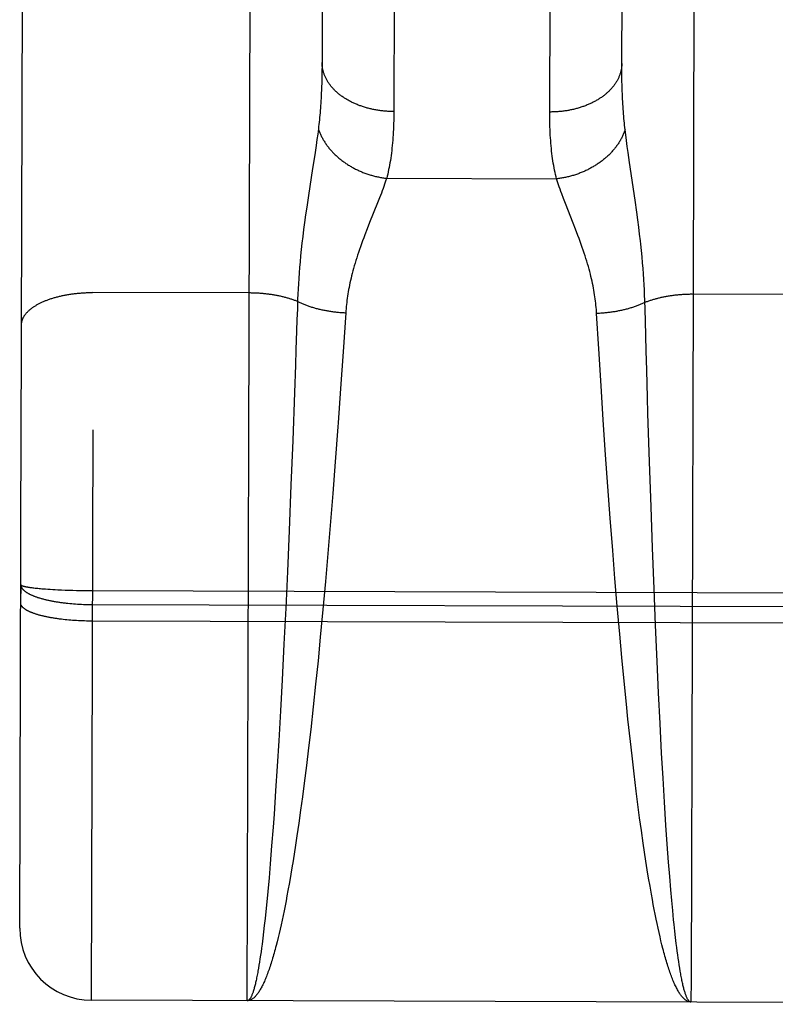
# Model space of a CAD drawing. Header units: inches. Extents: x 0 to 200, y 0 to 129.
# Tile 59 of 99: x 155.02 to 155.335, y 17.998 to 18.408. Entities that reach past the tile are written whole.
import ezdxf

# ---------------------------------------------------------------- set-up
doc = ezdxf.new("R2010")
doc.units = ezdxf.units.IN
doc.header["$LTSCALE"] = 11
doc.header["$MEASUREMENT"] = 0
doc.linetypes.add('HIDDEN', pattern=[0.2, 0.1, -0.1])
doc.layers.add('REAR_DOOR_ASSEMBLY', color=7, linetype='CONTINUOUS')

msp = doc.modelspace()

# ---------------------------------------------------------------- linework, layer by layer
at = {"layer": 'REAR_DOOR_ASSEMBLY', "color": 8, "linetype": 'HIDDEN'}
for p, q in [((155.02515, 19.75492), (155.0204, 18.1731)), ((155.05515, 19.75483), (155.05036, 18.15784)), ((155.17702, 18.71543), (155.17599, 18.37022)), ((155.24099, 18.36875), (155.24202, 18.71391)), ((155.14697, 18.69668), (155.14605, 18.38946)), ((155.27105, 18.39031), (155.27198, 18.69751)), ((155.02057, 18.23118), (155.02149, 18.53692)), ((155.30149, 18.53608), (155.30076, 18.29404)), ((155.14605, 18.38946), (155.14602, 18.38706)), ((155.27105, 18.38788), (155.27105, 18.39031)), ((155.14598, 18.38471), (155.14592, 18.38241)), ((155.14602, 18.38706), (155.14598, 18.38471)), ((155.27107, 18.3855), (155.27105, 18.38788)), ((155.27111, 18.38318), (155.27107, 18.3855)), ((155.27116, 18.3809), (155.27111, 18.38318)), ((155.27124, 18.37867), (155.27116, 18.3809)), ((155.14423, 18.36083), (155.14392, 18.35851)), ((155.14451, 18.36305), (155.14423, 18.36083)), ((155.2727, 18.36045), (155.27242, 18.36266)), ((155.273, 18.35812), (155.2727, 18.36045)), ((155.14357, 18.35606), (155.143, 18.35214)), ((155.14392, 18.35851), (155.14357, 18.35606)), ((155.27333, 18.35567), (155.273, 18.35812)), ((155.27368, 18.35309), (155.27333, 18.35567)), ((155.143, 18.35214), (155.14213, 18.34642)), ((155.27428, 18.34895), (155.27368, 18.35309)), ((155.2766, 18.33323), (155.27428, 18.34895)), ((155.14213, 18.34642), (155.14041, 18.33528)), ((155.173, 18.3424), (155.24382, 18.34219)), ((155.14041, 18.33528), (155.13968, 18.33036)), ((155.17078, 18.33621), (155.17001, 18.33422)), ((155.16918, 18.33211), (155.16589, 18.32391)), ((155.17001, 18.33422), (155.16918, 18.33211)), ((155.24758, 18.33187), (155.24676, 18.33399)), ((155.25081, 18.32366), (155.24758, 18.33187)), ((155.27729, 18.32832), (155.2766, 18.33323)), ((155.13921, 18.32714), (155.13878, 18.32402)), ((155.13968, 18.33036), (155.13921, 18.32714)), ((155.27772, 18.32515), (155.27729, 18.32832)), ((155.13878, 18.32402), (155.13838, 18.32101)), ((155.16589, 18.32391), (155.1649, 18.3214)), ((155.25179, 18.32114), (155.25081, 18.32366)), ((155.27812, 18.32209), (155.27772, 18.32515)), ((155.13838, 18.32101), (155.13801, 18.31812)), ((155.1649, 18.3214), (155.16392, 18.31887)), ((155.27849, 18.31913), (155.27812, 18.32209)), ((155.13768, 18.31534), (155.13738, 18.31268)), ((155.13801, 18.31812), (155.13768, 18.31534)), ((155.27926, 18.31226), (155.27898, 18.31492)), ((155.13738, 18.31268), (155.13711, 18.31012)), ((155.27951, 18.30969), (155.27926, 18.31226)), ((155.13687, 18.30765), (155.13666, 18.30526)), ((155.13711, 18.31012), (155.13687, 18.30765)), ((155.27973, 18.30722), (155.27951, 18.30969)), ((155.27993, 18.30483), (155.27973, 18.30722)), ((155.13648, 18.30294), (155.13631, 18.30067)), ((155.13666, 18.30526), (155.13648, 18.30294)), ((155.2801, 18.30251), (155.27993, 18.30483)), ((155.28025, 18.30024), (155.2801, 18.30251)), ((155.13617, 18.29846), (155.13606, 18.29629)), ((155.13631, 18.30067), (155.13617, 18.29846)), ((155.28038, 18.29803), (155.28025, 18.30024)), ((155.28048, 18.29586), (155.28038, 18.29803)), ((155.11576, 18.2946), (155.05034, 18.29479)), ((155.13596, 18.29416), (155.13588, 18.29207)), ((155.13606, 18.29629), (155.13596, 18.29416)), ((155.28057, 18.29373), (155.28048, 18.29586)), ((155.36576, 18.29385), (155.30036, 18.29404)), ((155.13588, 18.29207), (155.13575, 18.28801)), ((155.13575, 18.28801), (155.1356, 18.28341)), ((155.15593, 18.28636), (155.15486, 18.27012)), ((155.26143, 18.27131), (155.26054, 18.28605)), ((155.28086, 18.28298), (155.28074, 18.28757)), ((155.1356, 18.28341), (155.13545, 18.27876)), ((155.28103, 18.27676), (155.28086, 18.28298)), ((155.13545, 18.27876), (155.13518, 18.27089)), ((155.28121, 18.27045), (155.28103, 18.27676)), ((155.13518, 18.27089), (155.13496, 18.26449)), ((155.15486, 18.27012), (155.1538, 18.25472)), ((155.26239, 18.25596), (155.26143, 18.27131)), ((155.28143, 18.26244), (155.28121, 18.27045)), ((155.13496, 18.26449), (155.13456, 18.2531)), ((155.28177, 18.25101), (155.28143, 18.26244)), ((155.13456, 18.2531), (155.13382, 18.23312)), ((155.26332, 18.24171), (155.26239, 18.25596)), ((155.28197, 18.24439), (155.28177, 18.25101)), ((155.01997, 18.02992), (155.02061, 18.24287)), ((155.26431, 18.22713), (155.26332, 18.24171)), ((155.28261, 18.22422), (155.28197, 18.24439)), ((155.04988, 17.99983), (155.05059, 18.23751)), ((155.15266, 18.23883), (155.15157, 18.2242)), ((155.13382, 18.23312), (155.1331, 18.21447)), ((155.15157, 18.2242), (155.15055, 18.21101)), ((155.26524, 18.21397), (155.26431, 18.22713)), ((155.28324, 18.20547), (155.28261, 18.22422)), ((155.1331, 18.21447), (155.13233, 18.19565)), ((155.26622, 18.20069), (155.26524, 18.21397)), ((155.15055, 18.21101), (155.14947, 18.1977)), ((155.28385, 18.18835), (155.28324, 18.20547)), ((155.26725, 18.18734), (155.26622, 18.20069)), ((155.13233, 18.19565), (155.13159, 18.17856)), ((155.14947, 18.1977), (155.14849, 18.18602)), ((155.26819, 18.17566), (155.26725, 18.18734)), ((155.2845, 18.17129), (155.28385, 18.18835)), ((155.14849, 18.18602), (155.14747, 18.17435)), ((155.13159, 18.17856), (155.1309, 18.16329)), ((155.26917, 18.16402), (155.26819, 18.17566)), ((155.0204, 18.1731), (155.02038, 18.16536)), ((155.025, 18.17179), (155.02546, 18.17173)), ((155.02546, 18.17173), (155.02593, 18.17167)), ((155.02593, 18.17167), (155.02643, 18.17162)), ((155.02643, 18.17162), (155.02694, 18.17156)), ((155.02694, 18.17156), (155.02748, 18.17151)), ((155.02748, 18.17151), (155.02803, 18.17145)), ((155.02803, 18.17145), (155.0286, 18.1714)), ((155.0286, 18.1714), (155.02918, 18.17135)), ((155.02918, 18.17135), (155.02979, 18.1713)), ((155.02979, 18.1713), (155.03072, 18.17123)), ((155.03072, 18.17123), (155.03169, 18.17116)), ((155.03169, 18.17116), (155.0327, 18.1711)), ((155.0327, 18.1711), (155.03373, 18.17104)), ((155.03373, 18.17104), (155.03479, 18.17098)), ((155.03479, 18.17098), (155.03589, 18.17092)), ((155.03589, 18.17092), (155.03738, 18.17086)), ((155.03738, 18.17086), (155.03892, 18.1708)), ((155.14747, 18.17435), (155.14642, 18.16273)), ((155.28512, 18.1561), (155.2845, 18.17129)), ((155.03892, 18.1708), (155.04049, 18.17074)), ((155.04049, 18.17074), (155.04209, 18.1707)), ((155.04209, 18.1707), (155.04372, 18.17066)), ((155.04372, 18.17066), (155.04537, 18.17063)), ((155.04537, 18.17063), (155.04704, 18.1706)), ((155.04704, 18.1706), (155.04871, 18.17059)), ((155.04871, 18.17059), (155.0504, 18.17058)), ((155.0504, 18.17058), (155.61708, 18.16888)), ((155.04087, 18.1652), (155.04167, 18.16513)), ((155.04167, 18.16513), (155.04248, 18.16506)), ((155.04248, 18.16506), (155.04329, 18.165)), ((155.04329, 18.165), (155.04411, 18.16495)), ((155.04411, 18.16495), (155.04494, 18.1649)), ((155.04494, 18.1649), (155.04577, 18.16486)), ((155.04577, 18.16486), (155.0466, 18.16482)), ((155.0466, 18.16482), (155.04744, 18.1648)), ((155.04744, 18.1648), (155.04828, 18.16477)), ((155.04828, 18.16477), (155.04912, 18.16476)), ((155.04912, 18.16476), (155.04996, 18.16475)), ((155.04996, 18.16475), (155.61538, 18.16305)), ((155.1309, 18.16329), (155.13017, 18.1482)), ((155.14642, 18.16273), (155.14533, 18.1512)), ((155.27019, 18.15247), (155.26917, 18.16402)), ((155.03811, 18.15853), (155.03735, 18.15862)), ((155.03888, 18.15844), (155.03811, 18.15853)), ((155.03966, 18.15836), (155.03888, 18.15844)), ((155.04045, 18.15829), (155.03966, 18.15836)), ((155.04125, 18.15822), (155.04045, 18.15829)), ((155.04206, 18.15816), (155.04125, 18.15822)), ((155.04287, 18.1581), (155.04206, 18.15816)), ((155.04368, 18.15805), (155.04287, 18.1581)), ((155.04451, 18.158), (155.04368, 18.15805)), ((155.04533, 18.15796), (155.04451, 18.158)), ((155.04617, 18.15793), (155.04533, 18.15796)), ((155.047, 18.1579), (155.04617, 18.15793)), ((155.04784, 18.15787), (155.047, 18.1579)), ((155.04868, 18.15786), (155.04784, 18.15787)), ((155.04952, 18.15785), (155.04868, 18.15786)), ((155.05036, 18.15784), (155.04952, 18.15785)), ((155.61578, 18.15614), (155.05036, 18.15784)), ((155.28577, 18.14107), (155.28512, 18.1561)), ((155.14533, 18.1512), (155.14437, 18.14135)), ((155.27109, 18.14261), (155.27019, 18.15247)), ((155.13017, 18.1482), (155.12941, 18.13331)), ((155.27202, 18.13286), (155.27109, 18.14261)), ((155.14437, 18.14135), (155.14337, 18.13163)), ((155.28638, 18.12796), (155.28577, 18.14107)), ((155.12941, 18.13331), (155.12871, 18.12041)), ((155.14337, 18.13163), (155.14235, 18.12207)), ((155.27298, 18.12326), (155.27202, 18.13286)), ((155.28701, 18.1152), (155.28638, 18.12796)), ((155.14235, 18.12207), (155.14131, 18.11271)), ((155.27363, 18.11697), (155.27298, 18.12326)), ((155.12871, 18.12041), (155.12799, 18.1079)), ((155.27463, 18.1077), (155.27363, 18.11697)), ((155.28766, 18.10284), (155.28701, 18.1152)), ((155.14131, 18.11271), (155.14043, 18.10507)), ((155.12799, 18.1079), (155.12735, 18.09732)), ((155.27531, 18.10166), (155.27463, 18.1077)), ((155.14043, 18.10507), (155.13952, 18.0976)), ((155.27617, 18.09425), (155.27531, 18.10166)), ((155.28825, 18.09241), (155.28766, 18.10284)), ((155.12735, 18.09732), (155.12669, 18.08711)), ((155.13952, 18.0976), (155.13861, 18.09031)), ((155.27704, 18.08703), (155.27617, 18.09425)), ((155.13861, 18.09031), (155.13787, 18.08462)), ((155.28885, 18.08238), (155.28825, 18.09241)), ((155.12669, 18.08711), (155.12602, 18.07733)), ((155.13787, 18.08462), (155.13712, 18.07906)), ((155.27776, 18.0814), (155.27704, 18.08703)), ((155.27848, 18.07591), (155.27776, 18.0814)), ((155.28947, 18.07278), (155.28885, 18.08238)), ((155.12602, 18.07733), (155.12563, 18.07194)), ((155.13712, 18.07906), (155.13636, 18.07365)), ((155.13636, 18.07365), (155.13559, 18.06838)), ((155.27921, 18.07056), (155.27848, 18.07591)), ((155.29001, 18.06492), (155.28947, 18.07278)), ((155.12563, 18.07194), (155.12504, 18.06414)), ((155.13559, 18.06838), (155.13501, 18.06452)), ((155.27995, 18.06536), (155.27921, 18.07056)), ((155.12504, 18.06414), (155.12444, 18.05671)), ((155.13501, 18.06452), (155.13442, 18.06076)), ((155.28051, 18.06157), (155.27995, 18.06536)), ((155.29057, 18.05742), (155.29001, 18.06492)), ((155.28108, 18.05786), (155.28051, 18.06157)), ((155.12444, 18.05671), (155.12394, 18.05081)), ((155.28165, 18.05425), (155.28108, 18.05786)), ((155.29103, 18.05147), (155.29057, 18.05742)), ((155.13304, 18.05234), (155.13244, 18.04889)), ((155.13364, 18.05588), (155.13304, 18.05234)), ((155.28223, 18.05073), (155.28165, 18.05425)), ((155.12394, 18.05081), (155.12343, 18.04519)), ((155.13244, 18.04889), (155.13184, 18.04554)), ((155.28281, 18.04731), (155.28223, 18.05073)), ((155.29151, 18.04579), (155.29103, 18.05147)), ((155.12343, 18.04519), (155.12302, 18.0409)), ((155.13184, 18.04554), (155.13143, 18.04336)), ((155.28339, 18.04399), (155.28281, 18.04731)), ((155.28378, 18.04183), (155.28339, 18.04399)), ((155.29189, 18.04145), (155.29151, 18.04579)), ((155.12302, 18.0409), (155.1226, 18.0368)), ((155.13103, 18.04123), (155.13062, 18.03915)), ((155.13143, 18.04336), (155.13103, 18.04123)), ((155.28418, 18.03972), (155.28378, 18.04183)), ((155.28457, 18.03766), (155.28418, 18.03972)), ((155.29228, 18.0373), (155.29189, 18.04145)), ((155.1226, 18.0368), (155.12229, 18.03385)), ((155.13021, 18.03711), (155.1298, 18.03513)), ((155.13062, 18.03915), (155.13021, 18.03711)), ((155.28497, 18.03565), (155.28457, 18.03766)), ((155.28537, 18.03368), (155.28497, 18.03565)), ((155.29267, 18.03334), (155.29228, 18.0373)), ((155.12229, 18.03385), (155.12198, 18.03102)), ((155.12898, 18.0313), (155.12857, 18.02946)), ((155.12939, 18.03319), (155.12898, 18.0313)), ((155.1298, 18.03513), (155.12939, 18.03319)), ((155.28577, 18.03177), (155.28537, 18.03368)), ((155.28617, 18.0299), (155.28577, 18.03177)), ((155.29287, 18.03144), (155.29267, 18.03334)), ((155.29317, 18.02868), (155.29287, 18.03144)), ((155.12166, 18.0283), (155.12135, 18.02569)), ((155.12198, 18.03102), (155.12166, 18.0283)), ((155.12815, 18.02767), (155.12773, 18.02593)), ((155.12857, 18.02946), (155.12815, 18.02767)), ((155.28657, 18.02808), (155.28617, 18.0299)), ((155.28698, 18.02631), (155.28657, 18.02808)), ((155.29347, 18.02603), (155.29317, 18.02868)), ((155.12103, 18.0232), (155.12082, 18.0216)), ((155.12135, 18.02569), (155.12103, 18.0232)), ((155.12773, 18.02593), (155.12732, 18.02424)), ((155.28739, 18.0246), (155.28698, 18.02631)), ((155.2878, 18.02294), (155.28739, 18.0246)), ((155.29377, 18.02349), (155.29347, 18.02603)), ((155.29397, 18.02187), (155.29377, 18.02349)), ((155.1206, 18.02006), (155.12039, 18.01857)), ((155.12082, 18.0216), (155.1206, 18.02006)), ((155.28821, 18.02133), (155.2878, 18.02294)), ((155.29418, 18.0203), (155.29397, 18.02187)), ((155.29438, 18.01878), (155.29418, 18.0203)), ((155.11996, 18.01575), (155.11975, 18.01442)), ((155.12018, 18.01713), (155.11996, 18.01575)), ((155.12039, 18.01857), (155.12018, 18.01713)), ((155.29458, 18.01732), (155.29438, 18.01878)), ((155.29479, 18.01591), (155.29458, 18.01732)), ((155.295, 18.01455), (155.29479, 18.01591)), ((155.11975, 18.01442), (155.11953, 18.01315)), ((155.2952, 18.01325), (155.295, 18.01455)), ((155.29541, 18.01201), (155.2952, 18.01325)), ((155.29562, 18.01082), (155.29541, 18.01201)), ((155.61488, 17.99814), (155.04988, 17.99983))]:
    msp.add_line(p, q, dxfattribs=at)
for points in [[(155.11488, 17.99964), (155.11558, 18.233), (155.11649, 18.53663)], [(155.17599, 18.37022), (155.17557, 18.37022), (155.17515, 18.37023), (155.17473, 18.37024), (155.17431, 18.37025), (155.17389, 18.37027), (155.17347, 18.37029), (155.17305, 18.37032), (155.17263, 18.37035), (155.17222, 18.37039), (155.1718, 18.37043), (155.17138, 18.37047), (155.17097, 18.37052), (155.17055, 18.37057), (155.17014, 18.37062), (155.16973, 18.37068), (155.16932, 18.37075), (155.16891, 18.37081), (155.1685, 18.37088), (155.16809, 18.37096), (155.16769, 18.37104), (155.16729, 18.37112), (155.16688, 18.3712), (155.16649, 18.37129), (155.16609, 18.37139), (155.16569, 18.37149), (155.1653, 18.37159), (155.16491, 18.37169), (155.16452, 18.3718), (155.16413, 18.37191), (155.16374, 18.37203), (155.16336, 18.37215), (155.16298, 18.37227), (155.1626, 18.3724), (155.16223, 18.37253), (155.16186, 18.37266), (155.16149, 18.3728), (155.16112, 18.37294), (155.16076, 18.37309), (155.1604, 18.37324), (155.16004, 18.37339), (155.15969, 18.37354), (155.15934, 18.3737), (155.15899, 18.37386), (155.15864, 18.37403), (155.1583, 18.37419), (155.15797, 18.37437), (155.15763, 18.37454), (155.1573, 18.37472), (155.15697, 18.3749), (155.15665, 18.37508), (155.15633, 18.37527), (155.15602, 18.37546), (155.15571, 18.37565), (155.1554, 18.37585), (155.1551, 18.37605), (155.1548, 18.37625), (155.1545, 18.37645), (155.15421, 18.37666), (155.15393, 18.37687), (155.15364, 18.37708), (155.15337, 18.3773), (155.15309, 18.37752), (155.15282, 18.37774), (155.15256, 18.37796), (155.1523, 18.37818), (155.15205, 18.37841), (155.1518, 18.37864), (155.15155, 18.37887), (155.15131, 18.37911), (155.15108, 18.37935), (155.15084, 18.37959), (155.15062, 18.37983), (155.1504, 18.38007), (155.15018, 18.38032), (155.14997, 18.38057), (155.14977, 18.38082), (155.14957, 18.38107), (155.14937, 18.38132), (155.14918, 18.38158), (155.149, 18.38183), (155.14882, 18.38209), (155.14864, 18.38235), (155.14848, 18.38261), (155.14831, 18.38288), (155.14816, 18.38314), (155.148, 18.38341), (155.14786, 18.38368), (155.14772, 18.38395), (155.14758, 18.38422), (155.14745, 18.38449), (155.14733, 18.38476), (155.14721, 18.38504), (155.1471, 18.38531), (155.14699, 18.38559), (155.14689, 18.38587), (155.14679, 18.38615), (155.1467, 18.38643), (155.14662, 18.38671), (155.14654, 18.38699), (155.14647, 18.38727), (155.1464, 18.38755), (155.14634, 18.38783), (155.14628, 18.38812), (155.14624, 18.3884), (155.14619, 18.38869), (155.14615, 18.38897), (155.14612, 18.38926), (155.1461, 18.38954), (155.14608, 18.38983), (155.14606, 18.39011), (155.14606, 18.3904), (155.14605, 18.39068)], [(155.27105, 18.39031), (155.27105, 18.39002), (155.27104, 18.38974), (155.27102, 18.38945), (155.271, 18.38917), (155.27097, 18.38888), (155.27094, 18.3886), (155.2709, 18.38831), (155.27086, 18.38803), (155.27081, 18.38774), (155.27075, 18.38746), (155.27069, 18.38718), (155.27062, 18.3869), (155.27054, 18.38662), (155.27046, 18.38634), (155.27038, 18.38606), (155.27029, 18.38578), (155.27019, 18.3855), (155.27009, 18.38522), (155.26998, 18.38495), (155.26986, 18.38467), (155.26974, 18.3844), (155.26962, 18.38412), (155.26949, 18.38385), (155.26935, 18.38358), (155.26921, 18.38331), (155.26906, 18.38305), (155.2689, 18.38278), (155.26875, 18.38252), (155.26858, 18.38225), (155.26841, 18.38199), (155.26824, 18.38173), (155.26806, 18.38148), (155.26787, 18.38122), (155.26768, 18.38097), (155.26748, 18.38071), (155.26728, 18.38046), (155.26707, 18.38021), (155.26686, 18.37997), (155.26664, 18.37972), (155.26642, 18.37948), (155.2662, 18.37924), (155.26596, 18.379), (155.26573, 18.37877), (155.26548, 18.37853), (155.26524, 18.3783), (155.26499, 18.37807), (155.26473, 18.37785), (155.26447, 18.37762), (155.2642, 18.3774), (155.26393, 18.37718), (155.26366, 18.37697), (155.26338, 18.37675), (155.2631, 18.37654), (155.26281, 18.37633), (155.26252, 18.37613), (155.26222, 18.37593), (155.26192, 18.37573), (155.26162, 18.37553), (155.26131, 18.37533), (155.261, 18.37514), (155.26068, 18.37496), (155.26036, 18.37477), (155.26004, 18.37459), (155.25971, 18.37441), (155.25938, 18.37423), (155.25904, 18.37406), (155.25871, 18.37389), (155.25836, 18.37373), (155.25802, 18.37356), (155.25767, 18.3734), (155.25732, 18.37325), (155.25696, 18.3731), (155.2566, 18.37295), (155.25624, 18.3728), (155.25588, 18.37266), (155.25551, 18.37252), (155.25514, 18.37238), (155.25477, 18.37225), (155.25439, 18.37212), (155.25401, 18.372), (155.25363, 18.37188), (155.25325, 18.37176), (155.25287, 18.37165), (155.25248, 18.37154), (155.25209, 18.37143), (155.25169, 18.37133), (155.2513, 18.37123), (155.2509, 18.37113), (155.25051, 18.37104), (155.25011, 18.37096), (155.2497, 18.37087), (155.2493, 18.37079), (155.24889, 18.37072), (155.24849, 18.37064), (155.24808, 18.37058), (155.24767, 18.37051), (155.24726, 18.37045), (155.24685, 18.37039), (155.24643, 18.37034), (155.24602, 18.37029), (155.2456, 18.37025), (155.24519, 18.37021), (155.24477, 18.37017), (155.24435, 18.37014), (155.24393, 18.37011), (155.24351, 18.37008), (155.24309, 18.37006), (155.24267, 18.37005), (155.24225, 18.37003), (155.24183, 18.37003), (155.24141, 18.37002), (155.24099, 18.37002)], [(155.14592, 18.38241), (155.14585, 18.38015), (155.1458, 18.37905), (155.14575, 18.37795), (155.1457, 18.37687), (155.14564, 18.3758), (155.14558, 18.37474), (155.14551, 18.3737), (155.14544, 18.37266), (155.14537, 18.37165), (155.14529, 18.37064), (155.14521, 18.36965), (155.14512, 18.36867), (155.14503, 18.3677), (155.14493, 18.36674), (155.14484, 18.3658), (155.14473, 18.36487), (155.14463, 18.36395), (155.14451, 18.36305)], [(155.27242, 18.36266), (155.27232, 18.36357), (155.27222, 18.36449), (155.27212, 18.36542), (155.27203, 18.36636), (155.27194, 18.36732), (155.27185, 18.36828), (155.27177, 18.36927), (155.2717, 18.37026), (155.27162, 18.37127), (155.27155, 18.37229), (155.27149, 18.37332), (155.27143, 18.37436), (155.27138, 18.37542), (155.27132, 18.37649), (155.27128, 18.37757), (155.27124, 18.37867)], [(155.17599, 18.37022), (155.17598, 18.36895), (155.17597, 18.3677), (155.17594, 18.36647), (155.17591, 18.36525), (155.17587, 18.36405), (155.17581, 18.36286), (155.17575, 18.36169), (155.17569, 18.36054), (155.17561, 18.3594), (155.17552, 18.35827), (155.17543, 18.35717), (155.17532, 18.35607), (155.17521, 18.355), (155.17509, 18.35394), (155.17496, 18.35289), (155.17483, 18.35186), (155.17468, 18.35085), (155.17453, 18.34985), (155.17436, 18.34886), (155.17419, 18.3479), (155.17401, 18.34694), (155.17383, 18.346), (155.17363, 18.34508), (155.17343, 18.34417), (155.17322, 18.34328), (155.173, 18.3424)], [(155.24382, 18.34219), (155.24361, 18.34307), (155.2434, 18.34396), (155.2432, 18.34487), (155.24301, 18.3458), (155.24283, 18.34674), (155.24266, 18.34769), (155.24249, 18.34866), (155.24234, 18.34964), (155.24219, 18.35064), (155.24205, 18.35166), (155.24192, 18.35269), (155.24179, 18.35374), (155.24168, 18.3548), (155.24158, 18.35588), (155.24148, 18.35697), (155.24139, 18.35808), (155.24131, 18.3592), (155.24124, 18.36034), (155.24118, 18.36149), (155.24113, 18.36267), (155.24108, 18.36385), (155.24105, 18.36505), (155.24102, 18.36627), (155.241, 18.36751), (155.24099, 18.36875)], [(155.14451, 18.36305), (155.14463, 18.36271), (155.14474, 18.36238), (155.14486, 18.36205), (155.14499, 18.36171), (155.14512, 18.36138), (155.14526, 18.36105), (155.14541, 18.36072), (155.14556, 18.36039), (155.14571, 18.36006), (155.14587, 18.35974), (155.14604, 18.35941), (155.14621, 18.35909), (155.14639, 18.35877), (155.14657, 18.35844), (155.14676, 18.35812), (155.14696, 18.35781), (155.14715, 18.35749), (155.14736, 18.35718), (155.14757, 18.35686), (155.14778, 18.35655), (155.148, 18.35624), (155.14823, 18.35593), (155.14846, 18.35563), (155.14869, 18.35533), (155.14893, 18.35502), (155.14918, 18.35473), (155.14943, 18.35443), (155.14968, 18.35413), (155.14994, 18.35384), (155.15021, 18.35355), (155.15047, 18.35327), (155.15075, 18.35298), (155.15102, 18.3527), (155.15131, 18.35242), (155.15159, 18.35214), (155.15188, 18.35187), (155.15218, 18.3516), (155.15248, 18.35133), (155.15278, 18.35107), (155.15309, 18.3508), (155.1534, 18.35055), (155.15372, 18.35029), (155.15404, 18.35004), (155.15436, 18.34979), (155.15469, 18.34954), (155.15502, 18.3493), (155.15535, 18.34906), (155.15569, 18.34882), (155.15603, 18.34859), (155.15638, 18.34836), (155.15673, 18.34813), (155.15708, 18.34791), (155.15744, 18.34769), (155.15779, 18.34748), (155.15816, 18.34727), (155.15852, 18.34706), (155.15889, 18.34686), (155.15926, 18.34666), (155.15963, 18.34646), (155.16001, 18.34627), (155.16039, 18.34608), (155.16077, 18.3459), (155.16115, 18.34572), (155.16154, 18.34554), (155.16192, 18.34537), (155.16231, 18.3452), (155.16271, 18.34504), (155.1631, 18.34488), (155.1635, 18.34473), (155.1639, 18.34458), (155.1643, 18.34443), (155.1647, 18.34429), (155.16511, 18.34415), (155.16551, 18.34402), (155.16592, 18.34389), (155.16633, 18.34377), (155.16674, 18.34365), (155.16715, 18.34353), (155.16756, 18.34342), (155.16798, 18.34331), (155.16839, 18.34321), (155.16881, 18.34312), (155.16922, 18.34302), (155.16964, 18.34294), (155.17006, 18.34285), (155.17048, 18.34277), (155.1709, 18.3427), (155.17132, 18.34263), (155.17174, 18.34257), (155.17216, 18.34251), (155.17258, 18.34245), (155.173, 18.3424)], [(155.27242, 18.36266), (155.27231, 18.36233), (155.27219, 18.362), (155.27207, 18.36166), (155.27194, 18.36133), (155.27181, 18.361), (155.27167, 18.36067), (155.27152, 18.36034), (155.27137, 18.36001), (155.27121, 18.35969), (155.27105, 18.35936), (155.27088, 18.35904), (155.2707, 18.35871), (155.27052, 18.35839), (155.27034, 18.35807), (155.27015, 18.35775), (155.26995, 18.35744), (155.26975, 18.35712), (155.26955, 18.35681), (155.26933, 18.3565), (155.26912, 18.35619), (155.2689, 18.35588), (155.26867, 18.35557), (155.26844, 18.35527), (155.2682, 18.35497), (155.26796, 18.35467), (155.26771, 18.35437), (155.26746, 18.35407), (155.2672, 18.35378), (155.26694, 18.35349), (155.26668, 18.3532), (155.26641, 18.35292), (155.26613, 18.35264), (155.26585, 18.35236), (155.26557, 18.35208), (155.26528, 18.3518), (155.26499, 18.35153), (155.26469, 18.35126), (155.26439, 18.351), (155.26409, 18.35073), (155.26378, 18.35047), (155.26346, 18.35022), (155.26315, 18.34996), (155.26282, 18.34971), (155.2625, 18.34946), (155.26217, 18.34922), (155.26184, 18.34898), (155.2615, 18.34874), (155.26116, 18.34851), (155.26082, 18.34827), (155.26047, 18.34805), (155.26012, 18.34782), (155.25977, 18.3476), (155.25941, 18.34739), (155.25905, 18.34718), (155.25869, 18.34697), (155.25832, 18.34676), (155.25796, 18.34656), (155.25758, 18.34636), (155.25721, 18.34617), (155.25683, 18.34598), (155.25645, 18.34579), (155.25607, 18.34561), (155.25569, 18.34543), (155.2553, 18.34526), (155.25491, 18.34509), (155.25452, 18.34493), (155.25412, 18.34477), (155.25373, 18.34461), (155.25333, 18.34446), (155.25293, 18.34431), (155.25253, 18.34417), (155.25213, 18.34403), (155.25172, 18.34389), (155.25131, 18.34376), (155.25091, 18.34363), (155.2505, 18.34351), (155.25009, 18.3434), (155.24967, 18.34328), (155.24926, 18.34317), (155.24885, 18.34307), (155.24843, 18.34297), (155.24801, 18.34288), (155.2476, 18.34279), (155.24718, 18.3427), (155.24676, 18.34262), (155.24634, 18.34255), (155.24592, 18.34247), (155.2455, 18.34241), (155.24508, 18.34235), (155.24466, 18.34229), (155.24424, 18.34224), (155.24382, 18.34219)], [(155.173, 18.3424), (155.17272, 18.34159), (155.17244, 18.34075), (155.17213, 18.33989), (155.17182, 18.33901), (155.17149, 18.3381), (155.17114, 18.33717), (155.17078, 18.33621)], [(155.24676, 18.33399), (155.246, 18.33599), (155.24565, 18.33695), (155.24531, 18.33788), (155.24498, 18.33879), (155.24467, 18.33967), (155.24437, 18.34053), (155.24409, 18.34137), (155.24382, 18.34219)], [(155.16392, 18.31887), (155.16344, 18.3176), (155.16298, 18.31635), (155.16253, 18.31511), (155.16209, 18.31389), (155.16167, 18.31269), (155.16126, 18.31151), (155.16088, 18.31034), (155.16051, 18.3092), (155.16015, 18.30808), (155.15982, 18.30697), (155.1595, 18.30589), (155.1592, 18.30483), (155.15891, 18.30379), (155.15864, 18.30277), (155.15839, 18.30176), (155.15814, 18.30077), (155.15792, 18.2998), (155.1577, 18.29883), (155.1575, 18.29789), (155.15732, 18.29695), (155.15714, 18.29602), (155.15698, 18.29511), (155.15683, 18.2942), (155.15669, 18.2933), (155.15656, 18.29241), (155.15644, 18.29153), (155.15633, 18.29065), (155.15623, 18.28978), (155.15614, 18.28892), (155.15606, 18.28806), (155.15599, 18.28721), (155.15593, 18.28636)], [(155.26054, 18.28605), (155.26049, 18.2869), (155.26043, 18.28775), (155.26035, 18.28861), (155.26027, 18.28947), (155.26018, 18.29034), (155.26007, 18.29122), (155.25996, 18.2921), (155.25983, 18.29299), (155.2597, 18.29389), (155.25955, 18.2948), (155.25939, 18.29572), (155.25923, 18.29664), (155.25904, 18.29758), (155.25885, 18.29853), (155.25864, 18.29949), (155.25842, 18.30047), (155.25819, 18.30146), (155.25794, 18.30247), (155.25767, 18.3035), (155.25739, 18.30454), (155.2571, 18.3056), (155.25679, 18.30668), (155.25646, 18.30779), (155.25611, 18.30891), (155.25575, 18.31006), (155.25537, 18.31123), (155.25497, 18.31241), (155.25456, 18.31361), (155.25413, 18.31484), (155.25368, 18.31608), (155.25322, 18.31733), (155.25275, 18.3186), (155.25179, 18.32114)], [(155.27898, 18.31492), (155.27882, 18.31629), (155.27849, 18.31913)], [(155.02072, 18.28129), (155.02073, 18.28148), (155.02074, 18.28167), (155.02075, 18.28186), (155.02077, 18.28206), (155.0208, 18.28225), (155.02083, 18.28244), (155.02087, 18.28263), (155.02092, 18.28281), (155.02097, 18.283), (155.02102, 18.28319), (155.02109, 18.28338), (155.02115, 18.28357), (155.02123, 18.28376), (155.02131, 18.28394), (155.02139, 18.28413), (155.02149, 18.28432), (155.02158, 18.2845), (155.02168, 18.28469), (155.02179, 18.28487), (155.02191, 18.28505), (155.02203, 18.28523), (155.02215, 18.28542), (155.02228, 18.2856), (155.02242, 18.28578), (155.02256, 18.28596), (155.02271, 18.28613), (155.02286, 18.28631), (155.02302, 18.28649), (155.02319, 18.28666), (155.02336, 18.28684), (155.02353, 18.28701), (155.02371, 18.28718), (155.0239, 18.28735), (155.02409, 18.28752), (155.02429, 18.28769), (155.02449, 18.28786), (155.02469, 18.28802), (155.02491, 18.28819), (155.02512, 18.28835), (155.02534, 18.28851), (155.02557, 18.28867), (155.0258, 18.28883), (155.02604, 18.28899), (155.02628, 18.28914), (155.02653, 18.2893), (155.02678, 18.28945), (155.02703, 18.2896), (155.02729, 18.28975), (155.02756, 18.28989), (155.02783, 18.29004), (155.0281, 18.29018), (155.02838, 18.29033), (155.02866, 18.29047), (155.02895, 18.29061), (155.02924, 18.29074), (155.02954, 18.29088), (155.02984, 18.29101), (155.03014, 18.29114), (155.03045, 18.29127), (155.03076, 18.2914), (155.03108, 18.29152), (155.0314, 18.29164), (155.03172, 18.29177), (155.03205, 18.29188), (155.03238, 18.292), (155.03272, 18.29212), (155.03305, 18.29223), (155.0334, 18.29234), (155.03374, 18.29245), (155.03409, 18.29255), (155.03444, 18.29266), (155.0348, 18.29276), (155.03516, 18.29286), (155.03552, 18.29295), (155.03588, 18.29305), (155.03625, 18.29314), (155.03662, 18.29323), (155.03699, 18.29332), (155.03737, 18.2934), (155.03774, 18.29349), (155.03812, 18.29357), (155.03851, 18.29365), (155.03889, 18.29372), (155.03928, 18.29379), (155.03967, 18.29386), (155.04006, 18.29393), (155.04046, 18.294), (155.04085, 18.29406), (155.04125, 18.29412), (155.04165, 18.29418), (155.04205, 18.29423), (155.04246, 18.29429), (155.04286, 18.29434), (155.04327, 18.29439), (155.04368, 18.29443), (155.04409, 18.29447), (155.0445, 18.29451), (155.04491, 18.29455), (155.04532, 18.29458), (155.04574, 18.29462), (155.04615, 18.29465), (155.04657, 18.29467), (155.04699, 18.2947), (155.04741, 18.29472), (155.04782, 18.29474), (155.04824, 18.29475), (155.04866, 18.29477), (155.04908, 18.29478), (155.0495, 18.29479), (155.04992, 18.29479), (155.05034, 18.29479)], [(155.13585, 18.29104), (155.13555, 18.29116), (155.13524, 18.29128), (155.13493, 18.2914), (155.13461, 18.29152), (155.13429, 18.29164), (155.13397, 18.29175), (155.13365, 18.29186), (155.13332, 18.29197), (155.13299, 18.29208), (155.13265, 18.29219), (155.13231, 18.29229), (155.13197, 18.29239), (155.13163, 18.29249), (155.13128, 18.29259), (155.13093, 18.29269), (155.13058, 18.29278), (155.13022, 18.29287), (155.12986, 18.29296), (155.1295, 18.29305), (155.12914, 18.29313), (155.12877, 18.29321), (155.1284, 18.29329), (155.12803, 18.29337), (155.12766, 18.29345), (155.12728, 18.29352), (155.12691, 18.29359), (155.12653, 18.29366), (155.12615, 18.29373), (155.12576, 18.29379), (155.12538, 18.29385), (155.12499, 18.29391), (155.1246, 18.29397), (155.12421, 18.29402), (155.12382, 18.29408), (155.12343, 18.29412), (155.12303, 18.29417), (155.12263, 18.29422), (155.12224, 18.29426), (155.12184, 18.2943), (155.12144, 18.29434), (155.12104, 18.29437), (155.12064, 18.2944), (155.12023, 18.29443), (155.11983, 18.29446), (155.11943, 18.29449), (155.11902, 18.29451), (155.11861, 18.29453), (155.11821, 18.29455), (155.1178, 18.29456), (155.11739, 18.29457), (155.11699, 18.29458), (155.11658, 18.29459), (155.11617, 18.2946), (155.11576, 18.2946)], [(155.30036, 18.29404), (155.29995, 18.29404), (155.29954, 18.29404), (155.29913, 18.29403), (155.29873, 18.29402), (155.29832, 18.29401), (155.29791, 18.29399), (155.29751, 18.29397), (155.2971, 18.29395), (155.2967, 18.29393), (155.29629, 18.29391), (155.29589, 18.29388), (155.29549, 18.29385), (155.29509, 18.29381), (155.29469, 18.29378), (155.29429, 18.29374), (155.29389, 18.2937), (155.29349, 18.29366), (155.2931, 18.29362), (155.29271, 18.29357), (155.29231, 18.29352), (155.29192, 18.29347), (155.29153, 18.29341), (155.29115, 18.29336), (155.29076, 18.2933), (155.29038, 18.29323), (155.28999, 18.29317), (155.28961, 18.2931), (155.28924, 18.29304), (155.28886, 18.29296), (155.28849, 18.29289), (155.28812, 18.29282), (155.28775, 18.29274), (155.28738, 18.29266), (155.28702, 18.29257), (155.28666, 18.29249), (155.2863, 18.2924), (155.28594, 18.29231), (155.28559, 18.29222), (155.28524, 18.29213), (155.28489, 18.29203), (155.28454, 18.29194), (155.2842, 18.29184), (155.28386, 18.29173), (155.28353, 18.29163), (155.28319, 18.29152), (155.28286, 18.29142), (155.28254, 18.29131), (155.28222, 18.29119), (155.2819, 18.29108), (155.28158, 18.29096), (155.28127, 18.29085), (155.28096, 18.29073), (155.28066, 18.2906)], [(155.30076, 18.29404), (155.29991, 18.00847), (155.29988, 17.99908)], [(155.13585, 18.29104), (155.13617, 18.29089), (155.13649, 18.29074), (155.13681, 18.29059), (155.13714, 18.29044), (155.13747, 18.2903), (155.1378, 18.29016), (155.13814, 18.29002), (155.13848, 18.28988), (155.13883, 18.28974), (155.13918, 18.28961), (155.13953, 18.28948), (155.13989, 18.28935), (155.14025, 18.28923), (155.14061, 18.2891), (155.14097, 18.28898), (155.14134, 18.28886), (155.14171, 18.28875), (155.14209, 18.28863), (155.14246, 18.28852), (155.14284, 18.28841), (155.14322, 18.28831), (155.14361, 18.2882), (155.144, 18.2881), (155.14439, 18.28801), (155.14478, 18.28791), (155.14517, 18.28782), (155.14557, 18.28773), (155.14597, 18.28764), (155.14637, 18.28755), (155.14677, 18.28747), (155.14717, 18.28739), (155.14758, 18.28731), (155.14798, 18.28724), (155.14839, 18.28717), (155.1488, 18.2871), (155.14922, 18.28703), (155.14963, 18.28697), (155.15004, 18.28691), (155.15046, 18.28685), (155.15088, 18.2868), (155.15129, 18.28674), (155.15171, 18.28669), (155.15213, 18.28665), (155.15255, 18.28661), (155.15297, 18.28657), (155.1534, 18.28653), (155.15382, 18.28649), (155.15424, 18.28646), (155.15466, 18.28643), (155.15509, 18.28641), (155.15551, 18.28638), (155.15593, 18.28636)], [(155.28066, 18.2906), (155.28034, 18.29045), (155.28002, 18.2903), (155.27969, 18.29016), (155.27937, 18.29001), (155.27903, 18.28987), (155.2787, 18.28973), (155.27836, 18.2896), (155.27801, 18.28946), (155.27767, 18.28933), (155.27732, 18.2892), (155.27697, 18.28907), (155.27661, 18.28894), (155.27625, 18.28882), (155.27589, 18.2887), (155.27552, 18.28858), (155.27515, 18.28846), (155.27478, 18.28835), (155.27441, 18.28824), (155.27403, 18.28813), (155.27365, 18.28802), (155.27327, 18.28792), (155.27288, 18.28782), (155.27249, 18.28772), (155.2721, 18.28762), (155.27171, 18.28753), (155.27132, 18.28744), (155.27092, 18.28735), (155.27052, 18.28726), (155.27012, 18.28718), (155.26972, 18.2871), (155.26931, 18.28702), (155.26891, 18.28695), (155.2685, 18.28688), (155.26809, 18.28681), (155.26768, 18.28674), (155.26727, 18.28668), (155.26685, 18.28662), (155.26644, 18.28656), (155.26602, 18.2865), (155.2656, 18.28645), (155.26519, 18.2864), (155.26477, 18.28636), (155.26435, 18.28631), (155.26393, 18.28627), (155.26351, 18.28623), (155.26308, 18.2862), (155.26266, 18.28617), (155.26224, 18.28614), (155.26181, 18.28611), (155.26139, 18.28609), (155.26097, 18.28607), (155.26054, 18.28605)], [(155.28074, 18.28757), (155.28063, 18.29164), (155.28057, 18.29373)], [(155.1538, 18.25472), (155.15278, 18.24044), (155.15266, 18.23883)], [(155.0204, 18.1731), (155.02041, 18.17306), (155.02041, 18.17303), (155.02043, 18.173), (155.02045, 18.17296), (155.02048, 18.17293), (155.02051, 18.17289), (155.02055, 18.17286), (155.02059, 18.17282), (155.02064, 18.17279), (155.0207, 18.17276), (155.02076, 18.17272), (155.02083, 18.17269), (155.0209, 18.17266), (155.02098, 18.17262), (155.02106, 18.17259), (155.02115, 18.17255), (155.02125, 18.17252), (155.02135, 18.17249), (155.02146, 18.17245), (155.02157, 18.17242), (155.02169, 18.17239), (155.02182, 18.17236), (155.02195, 18.17232), (155.02208, 18.17229), (155.02223, 18.17226), (155.02237, 18.17222), (155.02253, 18.17219), (155.02268, 18.17216), (155.02285, 18.17213), (155.02302, 18.1721), (155.02319, 18.17207), (155.02337, 18.17203), (155.02356, 18.172), (155.02375, 18.17197), (155.02394, 18.17194), (155.02414, 18.17191), (155.02435, 18.17188), (155.02456, 18.17185), (155.025, 18.17179)], [(155.0204, 18.1731), (155.02041, 18.17298), (155.02041, 18.17287), (155.02043, 18.17275), (155.02045, 18.17263), (155.02048, 18.17252), (155.02051, 18.1724), (155.02055, 18.17229), (155.02059, 18.17217), (155.02064, 18.17206), (155.02069, 18.17194), (155.02076, 18.17183), (155.02082, 18.17171), (155.0209, 18.1716), (155.02097, 18.17148), (155.02106, 18.17137), (155.02115, 18.17126), (155.02125, 18.17114), (155.02135, 18.17103), (155.02146, 18.17092), (155.02157, 18.17081), (155.02169, 18.1707), (155.02181, 18.17058), (155.02194, 18.17047), (155.02208, 18.17036), (155.02222, 18.17025), (155.02237, 18.17015), (155.02252, 18.17004), (155.02268, 18.16993), (155.02284, 18.16982), (155.02301, 18.16972), (155.02318, 18.16961), (155.02336, 18.1695), (155.02355, 18.1694), (155.02374, 18.1693), (155.02393, 18.16919), (155.02413, 18.16909), (155.02434, 18.16899), (155.02455, 18.16889), (155.02477, 18.16879), (155.02499, 18.16869), (155.02521, 18.16859), (155.02545, 18.16849), (155.02568, 18.1684), (155.02592, 18.1683), (155.02617, 18.16821), (155.02642, 18.16811), (155.02667, 18.16802), (155.02693, 18.16793), (155.0272, 18.16784), (155.02747, 18.16775), (155.02774, 18.16766), (155.02802, 18.16757), (155.0283, 18.16748), (155.02859, 18.1674), (155.02888, 18.16731), (155.02917, 18.16723), (155.02947, 18.16715), (155.02978, 18.16707), (155.03008, 18.16699), (155.03039, 18.16691), (155.03071, 18.16683), (155.03103, 18.16675), (155.03135, 18.16668), (155.03168, 18.16661), (155.03201, 18.16653), (155.03234, 18.16646), (155.03268, 18.16639), (155.03302, 18.16632), (155.03337, 18.16626), (155.03372, 18.16619), (155.03407, 18.16612), (155.03442, 18.16606), (155.03478, 18.166), (155.03514, 18.16594), (155.0355, 18.16588), (155.03587, 18.16582), (155.03624, 18.16577), (155.03661, 18.16571), (155.03699, 18.16566), (155.03736, 18.1656), (155.03774, 18.16555), (155.03813, 18.1655), (155.03851, 18.16546), (155.0389, 18.16541), (155.03929, 18.16537), (155.03968, 18.16532), (155.04008, 18.16528), (155.04087, 18.1652)], [(155.03735, 18.15862), (155.03659, 18.15871), (155.03622, 18.15876), (155.03585, 18.15881), (155.03548, 18.15887), (155.03512, 18.15892), (155.03476, 18.15898), (155.0344, 18.15903), (155.03405, 18.15909), (155.0337, 18.15915), (155.03335, 18.15921), (155.033, 18.15927), (155.03266, 18.15933), (155.03233, 18.15939), (155.03199, 18.15946), (155.03166, 18.15952), (155.03133, 18.15959), (155.03101, 18.15966), (155.03069, 18.15973), (155.03038, 18.1598), (155.03006, 18.15987), (155.02976, 18.15994), (155.02945, 18.16001), (155.02915, 18.16009), (155.02886, 18.16016), (155.02857, 18.16024), (155.02828, 18.16032), (155.028, 18.16039), (155.02772, 18.16047), (155.02745, 18.16055), (155.02718, 18.16063), (155.02691, 18.16072), (155.02665, 18.1608), (155.0264, 18.16088), (155.02615, 18.16097), (155.0259, 18.16105), (155.02566, 18.16114), (155.02543, 18.16123), (155.02519, 18.16131), (155.02497, 18.1614), (155.02475, 18.16149), (155.02453, 18.16158), (155.02432, 18.16167), (155.02411, 18.16176), (155.02391, 18.16186), (155.02372, 18.16195), (155.02353, 18.16204), (155.02334, 18.16214), (155.02316, 18.16223), (155.02299, 18.16233), (155.02282, 18.16242), (155.02266, 18.16252), (155.0225, 18.16261), (155.02235, 18.16271), (155.0222, 18.16281), (155.02206, 18.16291), (155.02192, 18.16301), (155.02179, 18.16311), (155.02167, 18.16321), (155.02155, 18.16331), (155.02143, 18.16341), (155.02133, 18.16351), (155.02122, 18.16361), (155.02113, 18.16371), (155.02104, 18.16381), (155.02095, 18.16391), (155.02087, 18.16402), (155.0208, 18.16412), (155.02073, 18.16422), (155.02067, 18.16433), (155.02062, 18.16443), (155.02057, 18.16453), (155.02052, 18.16463), (155.02048, 18.16474), (155.02045, 18.16484), (155.02043, 18.16495), (155.02041, 18.16505), (155.02039, 18.16515), (155.02038, 18.16526), (155.02038, 18.16536)], [(155.13442, 18.06076), (155.13383, 18.05709), (155.13364, 18.05588)], [(155.12732, 18.02424), (155.1269, 18.02261), (155.12669, 18.02181), (155.12648, 18.02103), (155.12627, 18.02026), (155.12606, 18.0195), (155.12584, 18.01875), (155.12563, 18.01802), (155.12542, 18.01731), (155.12521, 18.0166), (155.125, 18.01591), (155.12479, 18.01524), (155.12457, 18.01457), (155.12436, 18.01393), (155.12415, 18.01329), (155.12394, 18.01267), (155.12372, 18.01206), (155.12351, 18.01147), (155.1233, 18.01089), (155.12308, 18.01033), (155.12287, 18.00977), (155.12265, 18.00924), (155.12244, 18.00872), (155.12222, 18.00821), (155.12201, 18.00771), (155.1218, 18.00723), (155.12158, 18.00677), (155.12137, 18.00632), (155.12115, 18.00588), (155.12094, 18.00546), (155.12072, 18.00505), (155.1205, 18.00466), (155.12029, 18.00428), (155.12007, 18.00392), (155.11986, 18.00357), (155.11964, 18.00324), (155.11943, 18.00292), (155.11921, 18.00261), (155.11899, 18.00232), (155.11878, 18.00205), (155.11856, 18.00179), (155.11834, 18.00154), (155.11813, 18.00131), (155.11791, 18.00109), (155.1177, 18.00089), (155.11748, 18.00071), (155.11726, 18.00054), (155.11705, 18.00038), (155.11683, 18.00024), (155.11661, 18.00011), (155.1164, 18), (155.11618, 17.9999), (155.11596, 17.99982), (155.11575, 17.99976), (155.11553, 17.9997), (155.11531, 17.99967), (155.1151, 17.99964), (155.11488, 17.99964)], [(155.29988, 17.99908), (155.29966, 17.99909), (155.29945, 17.99911), (155.29923, 17.99915), (155.29901, 17.9992), (155.2988, 17.99927), (155.29858, 17.99936), (155.29837, 17.99945), (155.29815, 17.99957), (155.29793, 17.99969), (155.29772, 17.99984), (155.2975, 17.99999), (155.29729, 18.00017), (155.29707, 18.00035), (155.29686, 18.00056), (155.29664, 18.00077), (155.29643, 18.00101), (155.29621, 18.00125), (155.296, 18.00152), (155.29578, 18.00179), (155.29557, 18.00208), (155.29535, 18.00239), (155.29514, 18.00271), (155.29493, 18.00305), (155.29471, 18.0034), (155.2945, 18.00376), (155.29429, 18.00414), (155.29407, 18.00453), (155.29386, 18.00494), (155.29365, 18.00536), (155.29343, 18.0058), (155.29322, 18.00625), (155.29301, 18.00672), (155.2928, 18.0072), (155.29259, 18.0077), (155.29237, 18.00821), (155.29216, 18.00873), (155.29195, 18.00927), (155.29174, 18.00982), (155.29153, 18.01039), (155.29132, 18.01097), (155.29111, 18.01156), (155.2909, 18.01217), (155.29069, 18.01279), (155.29048, 18.01343), (155.29028, 18.01408), (155.29007, 18.01474), (155.28986, 18.01542), (155.28965, 18.01611), (155.28944, 18.01681), (155.28924, 18.01753), (155.28903, 18.01826), (155.28882, 18.01901), (155.28862, 18.01977), (155.28841, 18.02054), (155.28821, 18.02133)], [(155.11953, 18.01315), (155.11932, 18.01194), (155.11921, 18.01135), (155.1191, 18.01078), (155.119, 18.01022), (155.11889, 18.00967), (155.11878, 18.00914), (155.11867, 18.00862), (155.11857, 18.00812), (155.11846, 18.00763), (155.11835, 18.00716), (155.11824, 18.0067), (155.11813, 18.00625), (155.11802, 18.00582), (155.11792, 18.0054), (155.11781, 18.005), (155.1177, 18.00461), (155.11759, 18.00424), (155.11748, 18.00388), (155.11737, 18.00353), (155.11727, 18.0032), (155.11716, 18.00288), (155.11705, 18.00258), (155.11694, 18.0023), (155.11683, 18.00202), (155.11672, 18.00177), (155.11662, 18.00152), (155.11651, 18.00129), (155.1164, 18.00108), (155.11629, 18.00088), (155.11618, 18.0007), (155.11607, 18.00053), (155.11596, 18.00037), (155.11586, 18.00023), (155.11575, 18.00011), (155.11564, 18), (155.11553, 17.9999), (155.11542, 17.99982), (155.11531, 17.99975), (155.11521, 17.9997), (155.1151, 17.99967), (155.11499, 17.99965), (155.11488, 17.99964)], [(155.29988, 17.99908), (155.29977, 17.99909), (155.29966, 17.99911), (155.29956, 17.99915), (155.29945, 17.9992), (155.29934, 17.99927), (155.29923, 17.99935), (155.29912, 17.99945), (155.29902, 17.99956), (155.29891, 17.99968), (155.2988, 17.99982), (155.29869, 17.99998), (155.29859, 18.00015), (155.29848, 18.00034), (155.29837, 18.00053), (155.29826, 18.00075), (155.29816, 18.00098), (155.29805, 18.00122), (155.29794, 18.00148), (155.29784, 18.00175), (155.29773, 18.00204), (155.29762, 18.00234), (155.29752, 18.00266), (155.29741, 18.00299), (155.2973, 18.00334), (155.2972, 18.0037), (155.29709, 18.00407), (155.29698, 18.00446), (155.29688, 18.00486), (155.29677, 18.00528), (155.29667, 18.00571), (155.29656, 18.00616), (155.29646, 18.00662), (155.29635, 18.0071), (155.29625, 18.00759), (155.29614, 18.00809), (155.29604, 18.00861), (155.29593, 18.00914), (155.29583, 18.00969), (155.29572, 18.01025), (155.29562, 18.01082)]]:
    msp.add_lwpolyline(points, dxfattribs=at)
msp.add_arc((155.04997, 18.02983), 0.03, 179.828, 269.828, dxfattribs=at)

doc.saveas('drawing.dxf')
